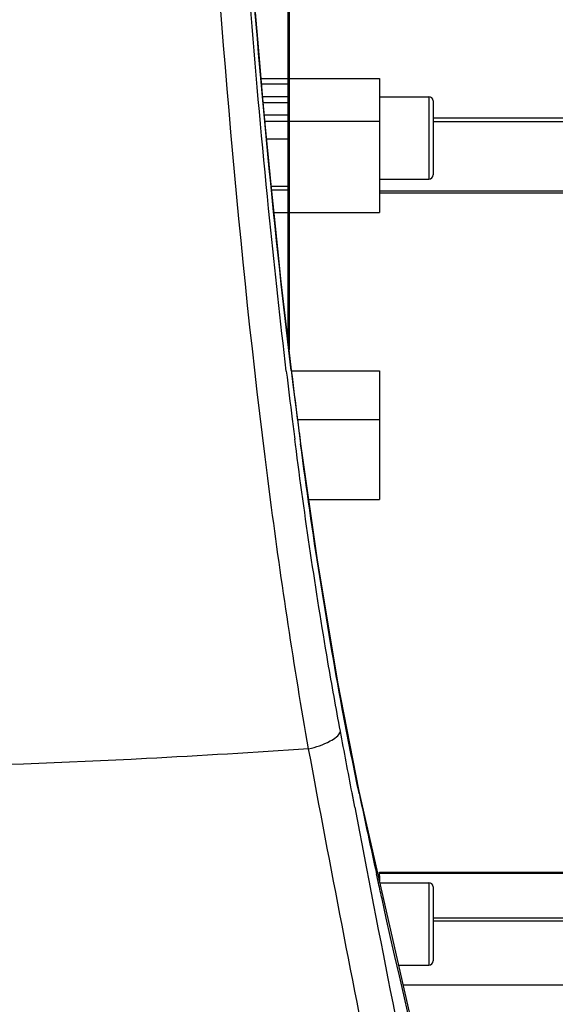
# Model space of a CAD drawing. Header units: millimetres. Extents: x 0 to 11890, y 0 to 8410.
# Tile 9 of 130: x 3444 to 3509, y 4975 to 5094. Entities that reach past the tile are written whole.
import ezdxf

# ---------------------------------------------------------------- set-up
doc = ezdxf.new("R2010")
doc.units = ezdxf.units.MM
doc.header["$LTSCALE"] = 653.95
doc.layers.add('304103000010DXF_CONTINUOUS_LINE', color=7, linetype='CONTINUOUS')
doc.layers.add('304304000121DXF_CONTINUOUS_LINE', color=7, linetype='CONTINUOUS')

msp = doc.modelspace()

# ---------------------------------------------------------------- linework, layer by layer
at = {"layer": '304103000010DXF_CONTINUOUS_LINE', "color": 9, "linetype": 'Continuous'}
for p, q in [((3477.237, 5042.608), (3477.155, 5043.243)), ((3484.445, 4998.563), (3484.108, 5000.329)), ((3484.445, 4998.563), (3484.11, 5000.332)), ((3484.975, 5000.248), (3484.926, 5000.482)), ((3484.975, 5000.248), (3484.927, 5000.486)), ((3484.975, 5000.248), (3484.977, 5000.496)), ((3487.328, 4989.351), (3487.085, 4990.457)), ((3487.334, 4989.371), (3487.093, 4990.483))]:
    msp.add_line(p, q, dxfattribs=at)
at = {"layer": '304103000010DXF_CONTINUOUS_LINE', "color": 7, "linetype": 'Continuous'}
msp.add_line((3493.838, 4961.74), (3484.977, 5000.496), dxfattribs=at)
for points in [[(3476.973, 5049.886), (3476.461, 5054.102), (3475.975, 5058.258), (3475.516, 5062.346), (3475.081, 5066.359), (3474.67, 5070.291), (3474.282, 5074.134), (3473.917, 5077.884), (3473.572, 5081.533), (3473.246, 5085.079), (3472.94, 5088.516), (3472.652, 5091.842), (3472.381, 5095.052)], [(3477.897, 5042.695), (3477.513, 5045.62), (3476.973, 5049.886)], [(3484.977, 5000.496), (3482.424, 5013.54), (3479.917, 5028.568), (3477.897, 5042.695)]]:
    msp.add_lwpolyline(points, dxfattribs=at)
at = {"layer": '304103000010DXF_CONTINUOUS_LINE', "color": 9, "linetype": 'Continuous'}
for centre, radius, start, end in [((4335.993, 5154.304), 865.989, 186.817426, 187.204599), ((4317.655, 5153.956), 847.13, 186.940799, 187.337438), ((4292.194, 5148.795), 821.845, 187.20651, 187.379034), ((4269.284, 5147.75), 798.362, 187.339087, 187.561705), ((4762.513, 5270.401), 1305.789, 191.94004, 192.379552), ((7272.305, 5721.072), 3856.151, 190.799068, 191.518042)]:
    msp.add_arc(centre, radius, start, end, dxfattribs=at)
for points, knots in [([(3476.733, 5051.586), (3474.462, 5070.235), (3472.149, 5095.443), (3470.183, 5124.295), (3469.461, 5134.41), (3469.368, 5138.033)], [0, 0, 0, 0, 0.6495602, 0.8746781, 1, 1, 1, 1]), ([(3478.838, 5005.641), (3477.049, 5015.681), (3471.38, 5053.643), (3468.261, 5091.922), (3466.363, 5120.027)], [0, 0, 0, 0, 0.2658026, 1, 1, 1, 1]), ([(3476.126, 5051.506), (3475.399, 5057.589), (3473.019, 5079.368), (3471.269, 5101.21), (3470.155, 5116.952)], [0, 0, 0, 0, 0.2796374, 1, 1, 1, 1]), ([(3482.697, 5007.782), (3482.168, 5010.592), (3480.095, 5022.159), (3478.386, 5033.79), (3477.237, 5042.608)], [0, 0, 0, 0, 0.2433056, 1, 1, 1, 1]), ([(3484.926, 5000.482), (3484.221, 5003.821), (3481.455, 5017.819), (3479.293, 5031.931), (3477.864, 5042.691)], [0, 0, 0, 0, 0.2392131, 1, 1, 1, 1]), ([(3478.838, 5005.641), (3479.74, 5005.859), (3481.102, 5006.323), (3482.526, 5007.236), (3482.697, 5007.782)], [0, 0, 0, 0, 0.6186667, 1, 1, 1, 1]), ([(3478.838, 5005.641), (3472.275, 5005.204), (3445.784, 5003.601), (3419.228, 5002.947), (3399.266, 5003.156)], [0, 0, 0, 0, 0.2478481, 1, 1, 1, 1]), ([(3489.936, 4948.771), (3488.979, 4953.468), (3485.159, 4972.4), (3481.496, 4991.365), (3478.838, 5005.641)], [0, 0, 0, 0, 0.2481655, 1, 1, 1, 1]), ([(3514.24, 4891.588), (3511.728, 4898.818), (3501.445, 4930.343), (3493.285, 4962.53), (3487.755, 4987.421)], [0, 0, 0, 0, 0.2308782, 1, 1, 1, 1])]:
    msp.add_open_spline(points, degree=3, knots=knots, dxfattribs=at)
for points in [[(3484.108, 5000.329), (3483.636, 5002.813), (3483.165, 5005.297), (3482.697, 5007.782)], [(3487.755, 4987.421), (3487.612, 4988.064), (3487.47, 4988.708), (3487.328, 4989.351)]]:
    msp.add_open_spline(points, degree=3, dxfattribs=at)
at = {"layer": '304304000121DXF_CONTINUOUS_LINE', "color": 7, "linetype": 'Continuous'}
for p, q in [((3476.362, 5054.945), (3476.362, 5118.031)), ((3476.462, 5118.031), (3476.462, 5054.09)), ((3473.071, 5087.046), (3476.362, 5087.046)), ((3476.362, 5086.341), (3473.134, 5086.341)), ((3476.462, 5087.046), (3487.462, 5087.046)), ((3487.462, 5087.046), (3487.462, 5070.794)), ((3476.362, 5084.816), (3473.271, 5084.816)), ((3487.462, 5084.829), (3493.462, 5084.829)), ((3476.362, 5084.111), (3473.335, 5084.111)), ((3493.962, 5084.329), (3493.962, 5075.329)), ((3476.362, 5082.586), (3473.475, 5082.586)), ((3473.54, 5081.881), (3476.362, 5081.881)), ((3476.462, 5081.881), (3487.462, 5081.881)), ((3476.362, 5079.674), (3473.747, 5079.674)), ((3474.3, 5073.963), (3476.362, 5073.963)), ((3487.462, 5074.829), (3493.462, 5074.829)), ((3476.362, 5073.493), (3474.347, 5073.493)), ((3474.619, 5070.794), (3476.362, 5070.794)), ((3476.462, 5070.794), (3487.462, 5070.794)), ((3476.773, 5051.532), (3487.462, 5051.532)), ((3487.462, 5051.532), (3487.462, 5035.924)), ((3477.511, 5045.637), (3487.462, 5045.637)), ((3478.865, 5035.924), (3487.462, 5035.924)), ((3487.462, 4990.213), (3487.462, 4990.667)), ((3487.462, 4990.563), (3510.162, 4990.563)), ((3487.328, 4990.213), (3487.462, 4990.213)), ((3487.462, 4990.213), (3487.462, 4989.627)), ((3487.462, 4989.398), (3493.462, 4989.398)), ((3493.962, 4988.898), (3493.962, 4979.899)), ((3489.801, 4979.398), (3493.462, 4979.398)), ((3490.349, 4977), (3510.162, 4977))]:
    msp.add_line(p, q, dxfattribs=at)
at = {"layer": '304304000121DXF_CONTINUOUS_LINE', "color": 9, "linetype": 'Continuous'}
for p, q in [((3493.462, 5084.829), (3493.462, 5074.829)), ((3493.962, 5082.277), (3510.172, 5082.277)), ((3493.962, 5081.818), (3510.162, 5081.818)), ((3510.162, 5073.368), (3487.462, 5073.368)), ((3510.162, 5073.107), (3487.462, 5073.107)), ((3487.462, 4990.667), (3510.172, 4990.667)), ((3493.462, 4989.398), (3493.462, 4979.398)), ((3510.162, 4985.11), (3493.962, 4985.11)), ((3510.162, 4984.724), (3493.962, 4984.724))]:
    msp.add_line(p, q, dxfattribs=at)
at = {"layer": '304304000121DXF_CONTINUOUS_LINE', "color": 7, "linetype": 'Continuous'}
for centre, start, end in [((3493.462, 5084.329), 0, 90), ((3493.462, 5075.329), 270, 360), ((3493.462, 4988.898), 0, 90), ((3493.462, 4979.898), 270, 360)]:
    msp.add_arc(centre, 0.5, start, end, dxfattribs=at)

doc.saveas('drawing.dxf')
